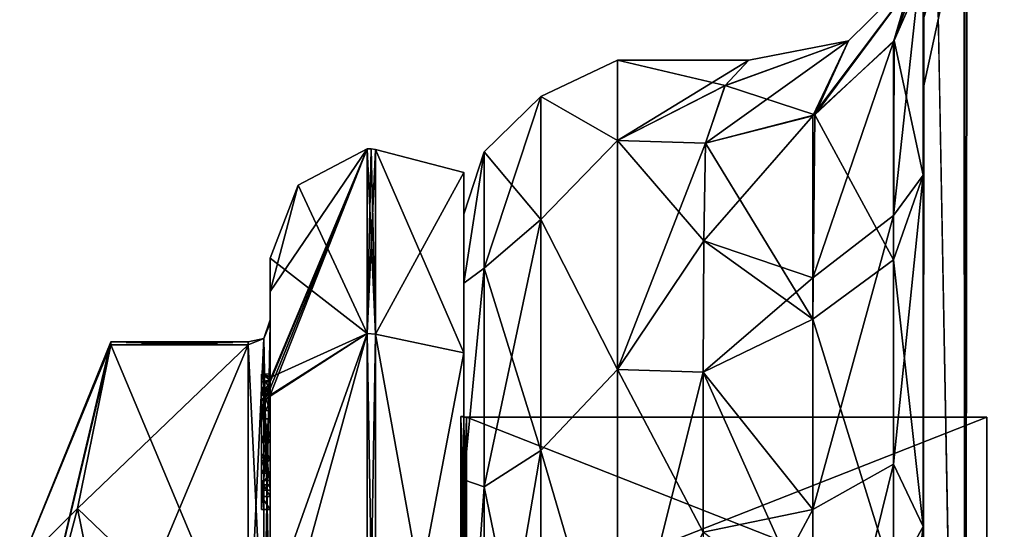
# Model space of a CAD drawing. Extents: x -23 to 470, y -2000 to 0.
# Tile 16 of 252: x -10 to 12, y -1959 to -1947. Entities that reach past the tile are written whole.
import ezdxf

# ---------------------------------------------------------------- set-up
doc = ezdxf.new("R2010")
doc.units = 0
doc.header["$LTSCALE"] = 65.185185
for name, color, linetype in [('1098', 7, 'CONTINUOUS'), ('1099', 7, 'CONTINUOUS'), ('1100', 7, 'CONTINUOUS'), ('1101', 7, 'CONTINUOUS'), ('1102', 7, 'CONTINUOUS'), ('1103', 7, 'CONTINUOUS'), ('1104', 7, 'CONTINUOUS'), ('1105', 7, 'CONTINUOUS'), ('1106', 7, 'CONTINUOUS'), ('1107', 7, 'CONTINUOUS'), ('1108', 7, 'CONTINUOUS'), ('1111', 7, 'CONTINUOUS'), ('1112', 7, 'CONTINUOUS'), ('1113', 7, 'CONTINUOUS'), ('1114', 7, 'CONTINUOUS'), ('1116', 7, 'CONTINUOUS'), ('1170', 7, 'CONTINUOUS'), ('1171', 7, 'CONTINUOUS'), ('1172', 7, 'CONTINUOUS'), ('1173', 7, 'CONTINUOUS'), ('1174', 7, 'CONTINUOUS'), ('1175', 7, 'CONTINUOUS'), ('1176', 7, 'CONTINUOUS'), ('1177', 7, 'CONTINUOUS'), ('1179', 7, 'CONTINUOUS'), ('1180', 7, 'CONTINUOUS'), ('1186', 7, 'CONTINUOUS'), ('1187', 7, 'CONTINUOUS'), ('1188', 7, 'CONTINUOUS'), ('1189', 7, 'CONTINUOUS'), ('1190', 7, 'CONTINUOUS'), ('1191', 7, 'CONTINUOUS'), ('1192', 7, 'CONTINUOUS'), ('1275', 7, 'CONTINUOUS'), ('1281', 7, 'CONTINUOUS'), ('1283', 7, 'CONTINUOUS'), ('1284', 7, 'CONTINUOUS'), ('550', 7, 'CONTINUOUS'), ('554', 7, 'CONTINUOUS'), ('556', 7, 'CONTINUOUS'), ('557', 7, 'CONTINUOUS'), ('558', 7, 'CONTINUOUS'), ('583', 7, 'CONTINUOUS'), ('584', 7, 'CONTINUOUS'), ('585', 7, 'CONTINUOUS'), ('587', 7, 'CONTINUOUS'), ('592', 7, 'CONTINUOUS'), ('599', 7, 'CONTINUOUS')]:
    doc.layers.add(name, color=color, linetype=linetype)

msp = doc.modelspace()

# ---------------------------------------------------------------- linework, layer by layer
at = {"layer": '1098', "linetype": 'CONTINUOUS'}
for points in [[(-8.023, -1961.907, 14.418), (-4.9, -1954.467, 1.532), (-8.786, -1958.187, 7.975), (-8.023, -1961.907, 14.418)], [(-8.786, -1958.187, 7.975), (-4.9, -1954.467, 1.532), (-8.023, -1954.467, 1.532), (-8.786, -1958.187, 7.975)], [(-4.9, -1961.907, 14.418), (-4.9, -1954.467, 1.532), (-8.023, -1961.907, 14.418), (-4.9, -1961.907, 14.418)]]:
    msp.add_3dface(points, dxfattribs=at)
at = {"layer": '1099', "linetype": 'CONTINUOUS'}
for points in [[(-8.023, -1954.467, -1.532), (-4.9, -1961.907, -14.418), (-8.786, -1958.187, -7.975), (-8.023, -1954.467, -1.532)], [(-4.9, -1954.467, -1.532), (-4.9, -1961.907, -14.418), (-8.023, -1954.467, -1.532), (-4.9, -1954.467, -1.532)], [(-8.786, -1958.187, -7.975), (-4.9, -1961.907, -14.418), (-8.023, -1961.907, -14.418), (-8.786, -1958.187, -7.975)]]:
    msp.add_3dface(points, dxfattribs=at)
at = {"layer": '1100', "linetype": 'CONTINUOUS'}
for points in [[(-4.4, -1952.5), (-4.4, -1955.211, -9.918), (-4.4, -1953.979, -1.686), (-4.4, -1952.5)], [(-4.4, -1953.257, 5.382), (-4.4, -1952.5), (-4.4, -1953.979, -1.686), (-4.4, -1953.257, 5.382)], [(-4.4, -1955.268, 10.015), (-4.4, -1953.257, 5.382), (-4.4, -1955.133, 9.552), (-4.4, -1955.268, 10.015)], [(-4.4, -1955.133, 9.552), (-4.4, -1953.257, 5.382), (-4.4, -1953.979, 1.686), (-4.4, -1955.133, 9.552)], [(-4.4, -1953.979, 1.686), (-4.4, -1953.257, 5.382), (-4.4, -1953.9, -0.012), (-4.4, -1953.979, 1.686)], [(-4.4, -1953.9, -0.012), (-4.4, -1953.257, 5.382), (-4.4, -1953.979, -1.686), (-4.4, -1953.9, -0.012)], [(-4.4, -1957.915, 8.604), (-4.4, -1957.561, 8.194), (-4.4, -1953.979, 1.686), (-4.4, -1957.915, 8.604)], [(-4.4, -1961.529, 14.764), (-4.4, -1957.915, 8.604), (-4.4, -1953.979, 1.686), (-4.4, -1961.529, 14.764)], [(-4.4, -1953.979, -1.686), (-4.4, -1955.211, -9.918), (-4.4, -1961.529, -14.764), (-4.4, -1953.979, -1.686)], [(-4.4, -1955.187, 9.097), (-4.4, -1955.133, 9.552), (-4.4, -1953.979, 1.686), (-4.4, -1955.187, 9.097)], [(-4.4, -1955.454, 8.634), (-4.4, -1955.187, 9.097), (-4.4, -1953.979, 1.686), (-4.4, -1955.454, 8.634)], [(-4.4, -1955.966, 8.23), (-4.4, -1955.454, 8.634), (-4.4, -1953.979, 1.686), (-4.4, -1955.966, 8.23)], [(-4.4, -1956.563, 7.993), (-4.4, -1955.966, 8.23), (-4.4, -1953.979, 1.686), (-4.4, -1956.563, 7.993)], [(-4.4, -1957.095, 7.988), (-4.4, -1956.563, 7.993), (-4.4, -1953.979, 1.686), (-4.4, -1957.095, 7.988)], [(-4.4, -1957.561, 8.194), (-4.4, -1957.095, 7.988), (-4.4, -1953.979, 1.686), (-4.4, -1957.561, 8.194)], [(-4.4, -1955.211, -9.918), (-4.4, -1962.241, -16.883), (-4.4, -1961.529, -14.764), (-4.4, -1955.211, -9.918)], [(-4.4, -1955.454, 9.579), (-4.4, -1955.514, 9.204), (-4.4, -1955.578, 9.948), (-4.4, -1955.454, 9.579)], [(-4.4, -1955.514, 9.204), (-4.4, -1955.747, 8.855), (-4.4, -1955.578, 9.948), (-4.4, -1955.514, 9.204)], [(-4.4, -1955.747, 8.855), (-4.4, -1955.701, 10.162), (-4.4, -1955.578, 9.948), (-4.4, -1955.747, 8.855)], [(-4.4, -1955.635, 10.603), (-4.4, -1958.211, 9.116), (-4.4, -1960.414, 15.685), (-4.4, -1955.635, 10.603)], [(-4.4, -1957.773, 8.966), (-4.4, -1955.701, 10.162), (-4.4, -1957.65, 8.752), (-4.4, -1957.773, 8.966)], [(-4.4, -1957.65, 8.752), (-4.4, -1955.701, 10.162), (-4.4, -1957.385, 8.46), (-4.4, -1957.65, 8.752)], [(-4.4, -1957.385, 8.46), (-4.4, -1955.701, 10.162), (-4.4, -1957.035, 8.329), (-4.4, -1957.385, 8.46)], [(-4.4, -1957.035, 8.329), (-4.4, -1955.701, 10.162), (-4.4, -1956.616, 8.356), (-4.4, -1957.035, 8.329)], [(-4.4, -1956.616, 8.356), (-4.4, -1955.701, 10.162), (-4.4, -1956.151, 8.55), (-4.4, -1956.616, 8.356)], [(-4.4, -1956.151, 8.55), (-4.4, -1955.701, 10.162), (-4.4, -1955.747, 8.855), (-4.4, -1956.151, 8.55)], [(-4.4, -1958.211, 9.116), (-4.4, -1957.915, 8.604), (-4.4, -1961.529, 14.764), (-4.4, -1958.211, 9.116)], [(-4.4, -1960.414, 15.685), (-4.4, -1958.211, 9.116), (-4.4, -1961.529, 14.764), (-4.4, -1960.414, 15.685)]]:
    msp.add_3dface(points, dxfattribs=at)
at = {"layer": '1101', "linetype": 'CONTINUOUS'}
for points in [[(0, -1956.098), (0, -1960.756, -11.244), (0, -1950.556), (0, -1956.098)], [(0, -1950.556), (0, -1960.756, -11.244), (0, -1954.652, -12.605), (0, -1950.556)], [(0, -1954.652, 12.605), (0, -1956.098), (0, -1950.556), (0, -1954.652, 12.605)], [(0, -1960.756, -11.244), (0, -1972, -15.902), (0, -1954.652, -12.605), (0, -1960.756, -11.244)], [(0, -1954.652, -12.605), (0, -1972, -15.902), (0, -1978.627, -20.394), (0, -1954.652, -12.605)], [(0, -1960.756, 11.244), (0, -1956.098), (0, -1954.652, 12.605), (0, -1960.756, 11.244)], [(0, -1972, 15.902), (0, -1960.756, 11.244), (0, -1954.652, 12.605), (0, -1972, 15.902)], [(0, -1965.373, 20.394), (0, -1972, 15.902), (0, -1954.652, 12.605), (0, -1965.373, 20.394)], [(0, -1965.373, -20.394), (0, -1954.652, -12.605), (0, -1978.627, -20.394), (0, -1965.373, -20.394)]]:
    msp.add_3dface(points, dxfattribs=at)
at = {"layer": '1102', "linetype": 'CONTINUOUS'}
for points in [[(11.9, -1956.115), (11.9, -1960.768, 11.232), (11.9, -1987.885), (11.9, -1956.115)], [(11.9, -1956.115), (11.9, -1987.885), (11.9, -1983.232, -11.232), (11.9, -1956.115)], [(11.9, -1956.115), (11.9, -1983.232, -11.232), (11.9, -1960.768, -11.232), (11.9, -1956.115)]]:
    msp.add_3dface(points, dxfattribs=at)
at = {"layer": '1103', "linetype": 'CONTINUOUS'}
for points in [[(11.9, -1960.768, 11.232), (11.9, -1956.115), (0.066, -1960.768, 11.232), (11.9, -1960.768, 11.232)], [(0.066, -1960.768, 11.232), (11.9, -1956.115), (0.066, -1956.115), (0.066, -1960.768, 11.232)]]:
    msp.add_3dface(points, dxfattribs=at)
at = {"layer": '1104', "linetype": 'CONTINUOUS'}
for points in [[(0.066, -1956.115), (11.9, -1956.115), (11.9, -1960.768, -11.232), (0.066, -1956.115)], [(0.066, -1956.115), (11.9, -1960.768, -11.232), (0.066, -1960.768, -11.232), (0.066, -1956.115)]]:
    msp.add_3dface(points, dxfattribs=at)
at = {"layer": '1105', "linetype": 'CONTINUOUS'}
for points in [[(-2.195, -1950.017), (-2.195, -1954.216, -12.921), (-3.769, -1950.84), (-2.195, -1950.017)], [(-2.195, -1954.216, -12.921), (-4.4, -1952.5), (-3.769, -1950.84), (-2.195, -1954.216, -12.921)], [(-4.4, -1955.211, -9.918), (-4.4, -1952.5), (-2.195, -1954.216, -12.921), (-4.4, -1955.211, -9.918)], [(-4.4, -1962.241, -16.883), (-4.4, -1955.211, -9.918), (-2.195, -1954.216, -12.921), (-4.4, -1962.241, -16.883)], [(-2.195, -1965.207, -20.907), (-4.4, -1962.241, -16.883), (-2.195, -1954.216, -12.921), (-2.195, -1965.207, -20.907)]]:
    msp.add_3dface(points, dxfattribs=at)
at = {"layer": '1106', "linetype": 'CONTINUOUS'}
for points in [[(-4.4, -1953.257, 5.382), (-4.4, -1955.268, 10.015), (-2.195, -1950.017), (-4.4, -1953.257, 5.382)], [(-4.4, -1953.257, 5.382), (-2.195, -1950.017), (-3.769, -1950.84), (-4.4, -1953.257, 5.382)], [(-2.195, -1950.017), (-4.4, -1955.268, 10.015), (-4.4, -1955.288, 10.053), (-2.195, -1950.017)], [(-4.4, -1955.31, 10.091), (-2.195, -1950.017), (-4.4, -1955.288, 10.053), (-4.4, -1955.31, 10.091)], [(-2.195, -1950.017), (-4.4, -1955.31, 10.091), (-4.4, -1955.461, 10.354), (-2.195, -1950.017)], [(-2.195, -1954.216, 12.921), (-2.195, -1950.017), (-4.4, -1955.613, 10.616), (-2.195, -1954.216, 12.921)], [(-4.4, -1955.613, 10.616), (-2.195, -1950.017), (-4.4, -1955.461, 10.354), (-4.4, -1955.613, 10.616)], [(-4.4, -1952.5), (-4.4, -1953.257, 5.382), (-3.769, -1950.84), (-4.4, -1952.5)], [(-4.4, -1955.635, 10.603), (-4.4, -1960.414, 15.685), (-2.195, -1954.216, 12.921), (-4.4, -1955.635, 10.603)], [(-4.4, -1955.635, 10.603), (-2.195, -1954.216, 12.921), (-4.4, -1955.624, 10.61), (-4.4, -1955.635, 10.603)], [(-2.195, -1954.216, 12.921), (-4.4, -1960.414, 15.685), (-2.195, -1965.207, 20.907), (-2.195, -1954.216, 12.921)], [(-4.4, -1955.624, 10.61), (-2.195, -1954.216, 12.921), (-4.4, -1955.613, 10.616), (-4.4, -1955.624, 10.61)]]:
    msp.add_3dface(points, dxfattribs=at)
at = {"layer": '1107', "linetype": 'CONTINUOUS'}
for points in [[(-2.009, -1954.226, 12.913), (0, -1950.556), (-2.009, -1950.03, 0), (-2.009, -1954.226, 12.913)], [(0, -1954.652, 12.605), (0, -1950.556), (-2.009, -1954.226, 12.913), (0, -1954.652, 12.605)], [(-2.009, -1965.211, 20.894), (0, -1954.652, 12.605), (-2.009, -1954.226, 12.913), (-2.009, -1965.211, 20.894)], [(0, -1965.373, 20.394), (0, -1954.652, 12.605), (-2.009, -1965.211, 20.894), (0, -1965.373, 20.394)]]:
    msp.add_3dface(points, dxfattribs=at)
at = {"layer": '1108', "linetype": 'CONTINUOUS'}
for points in [[(0, -1950.556), (0, -1954.652, -12.605), (-2.009, -1950.03, 0), (0, -1950.556)], [(-2.009, -1950.03, 0), (0, -1954.652, -12.605), (-2.009, -1954.226, -12.913), (-2.009, -1950.03, 0)], [(0, -1954.652, -12.605), (0, -1965.373, -20.394), (-2.009, -1954.226, -12.913), (0, -1954.652, -12.605)], [(-2.009, -1954.226, -12.913), (0, -1965.373, -20.394), (-2.009, -1965.211, -20.894), (-2.009, -1954.226, -12.913)]]:
    msp.add_3dface(points, dxfattribs=at)
at = {"layer": '1111', "linetype": 'CONTINUOUS'}
for points in [[(0.066, -1960.768, -11.232), (-0.064, -1956.098), (0.001, -1956.111), (0.066, -1960.768, -11.232)], [(-0.064, -1956.098), (0.066, -1960.768, -11.232), (-0.064, -1960.756, -11.244), (-0.064, -1956.098)], [(0.066, -1956.115), (0.066, -1960.768, -11.232), (0.001, -1956.111), (0.066, -1956.115)]]:
    msp.add_3dface(points, dxfattribs=at)
at = {"layer": '1112', "linetype": 'CONTINUOUS'}
for points in [[(0.001, -1956.111), (-0.064, -1956.098), (-0.064, -1960.756, 11.244), (0.001, -1956.111)], [(0.066, -1956.115), (0.001, -1956.111), (-0.064, -1960.756, 11.244), (0.066, -1956.115)], [(0.066, -1960.768, 11.232), (0.066, -1956.115), (-0.064, -1960.756, 11.244), (0.066, -1960.768, 11.232)]]:
    msp.add_3dface(points, dxfattribs=at)
at = {"layer": '1113', "linetype": 'CONTINUOUS'}
for points in [[(-2.009, -1954.226, -12.913), (-2.195, -1950.017), (-2.102, -1950.015, 0), (-2.009, -1954.226, -12.913)], [(-2.195, -1954.216, -12.921), (-2.195, -1950.017), (-2.009, -1954.226, -12.913), (-2.195, -1954.216, -12.921)], [(-2.009, -1950.03, 0), (-2.009, -1954.226, -12.913), (-2.102, -1950.015, 0), (-2.009, -1950.03, 0)], [(-2.195, -1965.207, -20.907), (-2.195, -1954.216, -12.921), (-2.009, -1965.211, -20.894), (-2.195, -1965.207, -20.907)], [(-2.195, -1954.216, -12.921), (-2.009, -1954.226, -12.913), (-2.009, -1965.211, -20.894), (-2.195, -1954.216, -12.921)]]:
    msp.add_3dface(points, dxfattribs=at)
at = {"layer": '1114', "linetype": 'CONTINUOUS'}
for points in [[(-2.195, -1950.017), (-2.195, -1954.216, 12.921), (-2.102, -1950.015, 0), (-2.195, -1950.017)], [(-2.195, -1954.216, 12.921), (-2.009, -1950.03, 0), (-2.102, -1950.015, 0), (-2.195, -1954.216, 12.921)], [(-2.195, -1954.216, 12.921), (-2.009, -1954.226, 12.913), (-2.009, -1950.03, 0), (-2.195, -1954.216, 12.921)], [(-2.195, -1954.216, 12.921), (-2.195, -1965.207, 20.907), (-2.009, -1954.226, 12.913), (-2.195, -1954.216, 12.921)], [(-2.195, -1965.207, 20.907), (-2.009, -1965.211, 20.894), (-2.009, -1954.226, 12.913), (-2.195, -1965.207, 20.907)]]:
    msp.add_3dface(points, dxfattribs=at)
at = {"layer": '1116', "linetype": 'CONTINUOUS'}
for points in [[(-10.1, -1959.5), (-10.1, -1963.161, 8.839), (-8.023, -1954.4), (-10.1, -1959.5)], [(-8.023, -1954.467, -1.532), (-10.1, -1959.5), (-8.023, -1954.4), (-8.023, -1954.467, -1.532)], [(-10.1, -1963.161, 8.839), (-8.023, -1954.467, 1.532), (-8.023, -1954.4), (-10.1, -1963.161, 8.839)], [(-10.1, -1959.5), (-8.023, -1954.467, -1.532), (-8.786, -1958.187, -7.975), (-10.1, -1959.5)], [(-10.1, -1963.161, 8.839), (-8.786, -1958.187, 7.975), (-8.023, -1954.467, 1.532), (-10.1, -1963.161, 8.839)], [(-10.1, -1963.161, -8.839), (-10.1, -1959.5), (-8.786, -1958.187, -7.975), (-10.1, -1963.161, -8.839)], [(-10.1, -1963.161, -8.839), (-8.786, -1958.187, -7.975), (-8.023, -1961.907, -14.418), (-10.1, -1963.161, -8.839)], [(-10.1, -1963.161, 8.839), (-8.023, -1961.907, 14.418), (-8.786, -1958.187, 7.975), (-10.1, -1963.161, 8.839)]]:
    msp.add_3dface(points, dxfattribs=at)
at = {"layer": '1170', "linetype": 'CONTINUOUS'}
for points in [[(-4.6, -1955.136, 9.59), (-4.6, -1955.187, 9.097), (-4.6, -1955.578, 9.948), (-4.6, -1955.136, 9.59)], [(-4.6, -1955.136, 9.59), (-4.6, -1955.613, 10.616), (-4.6, -1955.31, 10.091), (-4.6, -1955.136, 9.59)], [(-4.6, -1955.613, 10.616), (-4.6, -1955.136, 9.59), (-4.6, -1955.578, 9.948), (-4.6, -1955.613, 10.616)], [(-4.6, -1955.453, 9.57), (-4.6, -1955.187, 9.097), (-4.6, -1955.514, 9.204), (-4.6, -1955.453, 9.57)], [(-4.6, -1955.578, 9.948), (-4.6, -1955.187, 9.097), (-4.6, -1955.453, 9.57), (-4.6, -1955.578, 9.948)], [(-4.6, -1955.187, 9.097), (-4.6, -1955.431, 8.659), (-4.6, -1955.514, 9.204), (-4.6, -1955.187, 9.097)], [(-4.6, -1955.514, 9.204), (-4.6, -1955.431, 8.659), (-4.6, -1955.724, 8.879), (-4.6, -1955.514, 9.204)], [(-4.6, -1955.431, 8.659), (-4.6, -1955.966, 8.23), (-4.6, -1955.724, 8.879), (-4.6, -1955.431, 8.659)], [(-4.6, -1955.701, 10.162), (-4.6, -1955.613, 10.616), (-4.6, -1955.578, 9.948), (-4.6, -1955.701, 10.162)], [(-4.6, -1958.211, 9.116), (-4.6, -1955.613, 10.616), (-4.6, -1957.773, 8.966), (-4.6, -1958.211, 9.116)], [(-4.6, -1955.613, 10.616), (-4.6, -1955.701, 10.162), (-4.6, -1957.773, 8.966), (-4.6, -1955.613, 10.616)], [(-4.6, -1955.724, 8.879), (-4.6, -1955.966, 8.23), (-4.6, -1956.151, 8.55), (-4.6, -1955.724, 8.879)], [(-4.6, -1955.966, 8.23), (-4.6, -1956.59, 7.986), (-4.6, -1956.151, 8.55), (-4.6, -1955.966, 8.23)], [(-4.6, -1956.151, 8.55), (-4.6, -1956.59, 7.986), (-4.6, -1956.646, 8.348), (-4.6, -1956.151, 8.55)], [(-4.6, -1956.646, 8.348), (-4.6, -1956.59, 7.986), (-4.6, -1957.035, 8.329), (-4.6, -1956.646, 8.348)], [(-4.6, -1956.59, 7.986), (-4.6, -1957.095, 7.988), (-4.6, -1957.035, 8.329), (-4.6, -1956.59, 7.986)], [(-4.6, -1957.035, 8.329), (-4.6, -1957.095, 7.988), (-4.6, -1957.386, 8.46), (-4.6, -1957.035, 8.329)], [(-4.6, -1957.095, 7.988), (-4.6, -1957.553, 8.187), (-4.6, -1957.386, 8.46), (-4.6, -1957.095, 7.988)], [(-4.6, -1957.386, 8.46), (-4.6, -1957.553, 8.187), (-4.6, -1957.65, 8.752), (-4.6, -1957.386, 8.46)], [(-4.6, -1957.553, 8.187), (-4.6, -1957.915, 8.604), (-4.6, -1957.773, 8.966), (-4.6, -1957.553, 8.187)], [(-4.6, -1957.65, 8.752), (-4.6, -1957.553, 8.187), (-4.6, -1957.773, 8.966), (-4.6, -1957.65, 8.752)], [(-4.6, -1957.915, 8.604), (-4.6, -1958.211, 9.116), (-4.6, -1957.773, 8.966), (-4.6, -1957.915, 8.604)]]:
    msp.add_3dface(points, dxfattribs=at)
at = {"layer": '1171', "linetype": 'CONTINUOUS'}
for points in [[(-4.4, -1957.915, 8.604), (-4.4, -1958.211, 9.116), (-4.6, -1957.915, 8.604), (-4.4, -1957.915, 8.604)], [(-4.4, -1958.211, 9.116), (-4.6, -1958.211, 9.116), (-4.6, -1957.915, 8.604), (-4.4, -1958.211, 9.116)]]:
    msp.add_3dface(points, dxfattribs=at)
at = {"layer": '1172', "linetype": 'CONTINUOUS'}
for points in [[(-4.4, -1957.095, 7.988), (-4.4, -1957.561, 8.194), (-4.6, -1957.095, 7.988), (-4.4, -1957.095, 7.988)], [(-4.4, -1957.561, 8.194), (-4.6, -1957.553, 8.187), (-4.6, -1957.095, 7.988), (-4.4, -1957.561, 8.194)], [(-4.4, -1957.561, 8.194), (-4.4, -1957.915, 8.604), (-4.6, -1957.553, 8.187), (-4.4, -1957.561, 8.194)], [(-4.4, -1957.915, 8.604), (-4.6, -1957.915, 8.604), (-4.6, -1957.553, 8.187), (-4.4, -1957.915, 8.604)]]:
    msp.add_3dface(points, dxfattribs=at)
at = {"layer": '1173', "linetype": 'CONTINUOUS'}
for points in [[(-4.4, -1955.966, 8.23), (-4.4, -1956.563, 7.993), (-4.6, -1955.966, 8.23), (-4.4, -1955.966, 8.23)], [(-4.4, -1956.563, 7.993), (-4.6, -1956.59, 7.986), (-4.6, -1955.966, 8.23), (-4.4, -1956.563, 7.993)], [(-4.4, -1956.563, 7.993), (-4.4, -1957.095, 7.988), (-4.6, -1956.59, 7.986), (-4.4, -1956.563, 7.993)], [(-4.4, -1957.095, 7.988), (-4.6, -1957.095, 7.988), (-4.6, -1956.59, 7.986), (-4.4, -1957.095, 7.988)]]:
    msp.add_3dface(points, dxfattribs=at)
at = {"layer": '1174', "linetype": 'CONTINUOUS'}
for points in [[(-4.4, -1955.187, 9.097), (-4.4, -1955.454, 8.634), (-4.6, -1955.187, 9.097), (-4.4, -1955.187, 9.097)], [(-4.4, -1955.454, 8.634), (-4.6, -1955.431, 8.659), (-4.6, -1955.187, 9.097), (-4.4, -1955.454, 8.634)], [(-4.4, -1955.454, 8.634), (-4.4, -1955.966, 8.23), (-4.6, -1955.431, 8.659), (-4.4, -1955.454, 8.634)], [(-4.4, -1955.966, 8.23), (-4.6, -1955.966, 8.23), (-4.6, -1955.431, 8.659), (-4.4, -1955.966, 8.23)]]:
    msp.add_3dface(points, dxfattribs=at)
at = {"layer": '1175', "linetype": 'CONTINUOUS'}
for points in [[(-4.4, -1955.268, 10.015), (-4.4, -1955.133, 9.552), (-4.6, -1955.136, 9.59), (-4.4, -1955.268, 10.015)], [(-4.4, -1955.133, 9.552), (-4.4, -1955.187, 9.097), (-4.6, -1955.136, 9.59), (-4.4, -1955.133, 9.552)], [(-4.4, -1955.268, 10.015), (-4.6, -1955.136, 9.59), (-4.6, -1955.31, 10.091), (-4.4, -1955.268, 10.015)], [(-4.4, -1955.187, 9.097), (-4.6, -1955.187, 9.097), (-4.6, -1955.136, 9.59), (-4.4, -1955.187, 9.097)], [(-4.4, -1955.288, 10.053), (-4.4, -1955.268, 10.015), (-4.6, -1955.31, 10.091), (-4.4, -1955.288, 10.053)], [(-4.4, -1955.31, 10.091), (-4.4, -1955.288, 10.053), (-4.6, -1955.31, 10.091), (-4.4, -1955.31, 10.091)]]:
    msp.add_3dface(points, dxfattribs=at)
at = {"layer": '1176', "linetype": 'CONTINUOUS'}
for points in [[(-4.4, -1955.461, 10.354), (-4.4, -1955.31, 10.091), (-4.6, -1955.613, 10.616), (-4.4, -1955.461, 10.354)], [(-4.6, -1955.613, 10.616), (-4.4, -1955.31, 10.091), (-4.6, -1955.31, 10.091), (-4.6, -1955.613, 10.616)], [(-4.4, -1955.613, 10.616), (-4.4, -1955.461, 10.354), (-4.6, -1955.613, 10.616), (-4.4, -1955.613, 10.616)]]:
    msp.add_3dface(points, dxfattribs=at)
at = {"layer": '1177', "linetype": 'CONTINUOUS'}
for points in [[(-4.4, -1955.624, 10.61), (-4.4, -1955.613, 10.616), (-4.6, -1958.211, 9.116), (-4.4, -1955.624, 10.61)], [(-4.4, -1955.613, 10.616), (-4.6, -1955.613, 10.616), (-4.6, -1958.211, 9.116), (-4.4, -1955.613, 10.616)], [(-4.4, -1955.635, 10.603), (-4.4, -1955.624, 10.61), (-4.6, -1958.211, 9.116), (-4.4, -1955.635, 10.603)], [(-4.4, -1958.211, 9.116), (-4.4, -1955.635, 10.603), (-4.6, -1958.211, 9.116), (-4.4, -1958.211, 9.116)]]:
    msp.add_3dface(points, dxfattribs=at)
at = {"layer": '1179', "linetype": 'CONTINUOUS'}
for points in [[(-4.4, -1961.529, 14.764), (-4.4, -1953.979, 1.686), (-4.549, -1954.326, 1.576), (-4.4, -1961.529, 14.764)], [(-4.549, -1954.326, 1.576), (-4.9, -1954.467, 1.532), (-4.549, -1961.798, 14.518), (-4.549, -1954.326, 1.576)], [(-4.4, -1961.529, 14.764), (-4.549, -1954.326, 1.576), (-4.549, -1961.798, 14.518), (-4.4, -1961.529, 14.764)], [(-4.9, -1954.467, 1.532), (-4.9, -1961.907, 14.418), (-4.549, -1961.798, 14.518), (-4.9, -1954.467, 1.532)]]:
    msp.add_3dface(points, dxfattribs=at)
at = {"layer": '1180', "linetype": 'CONTINUOUS'}
for points in [[(-4.4, -1953.979, -1.686), (-4.4, -1961.529, -14.764), (-4.549, -1961.798, -14.518), (-4.4, -1953.979, -1.686)], [(-4.4, -1953.979, -1.686), (-4.549, -1961.798, -14.518), (-4.549, -1954.326, -1.576), (-4.4, -1953.979, -1.686)], [(-4.9, -1961.907, -14.418), (-4.9, -1954.467, -1.532), (-4.549, -1954.326, -1.576), (-4.9, -1961.907, -14.418)], [(-4.549, -1961.798, -14.518), (-4.9, -1961.907, -14.418), (-4.549, -1954.326, -1.576), (-4.549, -1961.798, -14.518)]]:
    msp.add_3dface(points, dxfattribs=at)
at = {"layer": '1186', "linetype": 'CONTINUOUS'}
for points in [[(-4.4, -1955.701, 10.162), (-4.4, -1957.773, 8.966), (-4.6, -1955.701, 10.162), (-4.4, -1955.701, 10.162)], [(-4.6, -1955.701, 10.162), (-4.4, -1957.773, 8.966), (-4.6, -1957.773, 8.966), (-4.6, -1955.701, 10.162)]]:
    msp.add_3dface(points, dxfattribs=at)
at = {"layer": '1187', "linetype": 'CONTINUOUS'}
for points in [[(-4.4, -1957.773, 8.966), (-4.4, -1957.65, 8.752), (-4.6, -1957.773, 8.966), (-4.4, -1957.773, 8.966)], [(-4.4, -1957.65, 8.752), (-4.6, -1957.65, 8.752), (-4.6, -1957.773, 8.966), (-4.4, -1957.65, 8.752)]]:
    msp.add_3dface(points, dxfattribs=at)
at = {"layer": '1188', "linetype": 'CONTINUOUS'}
for points in [[(-4.4, -1957.385, 8.46), (-4.4, -1957.035, 8.329), (-4.6, -1957.386, 8.46), (-4.4, -1957.385, 8.46)], [(-4.4, -1957.035, 8.329), (-4.6, -1957.035, 8.329), (-4.6, -1957.386, 8.46), (-4.4, -1957.035, 8.329)], [(-4.4, -1957.65, 8.752), (-4.4, -1957.385, 8.46), (-4.6, -1957.65, 8.752), (-4.4, -1957.65, 8.752)], [(-4.4, -1957.385, 8.46), (-4.6, -1957.386, 8.46), (-4.6, -1957.65, 8.752), (-4.4, -1957.385, 8.46)]]:
    msp.add_3dface(points, dxfattribs=at)
at = {"layer": '1189', "linetype": 'CONTINUOUS'}
for points in [[(-4.4, -1956.616, 8.356), (-4.4, -1956.151, 8.55), (-4.6, -1956.646, 8.348), (-4.4, -1956.616, 8.356)], [(-4.4, -1956.151, 8.55), (-4.6, -1956.151, 8.55), (-4.6, -1956.646, 8.348), (-4.4, -1956.151, 8.55)], [(-4.4, -1957.035, 8.329), (-4.4, -1956.616, 8.356), (-4.6, -1957.035, 8.329), (-4.4, -1957.035, 8.329)], [(-4.4, -1956.616, 8.356), (-4.6, -1956.646, 8.348), (-4.6, -1957.035, 8.329), (-4.4, -1956.616, 8.356)]]:
    msp.add_3dface(points, dxfattribs=at)
at = {"layer": '1190', "linetype": 'CONTINUOUS'}
for points in [[(-4.4, -1955.747, 8.855), (-4.4, -1955.514, 9.204), (-4.6, -1955.724, 8.879), (-4.4, -1955.747, 8.855)], [(-4.4, -1955.514, 9.204), (-4.6, -1955.514, 9.204), (-4.6, -1955.724, 8.879), (-4.4, -1955.514, 9.204)], [(-4.4, -1955.747, 8.855), (-4.6, -1955.724, 8.879), (-4.6, -1956.151, 8.55), (-4.4, -1955.747, 8.855)], [(-4.4, -1956.151, 8.55), (-4.4, -1955.747, 8.855), (-4.6, -1956.151, 8.55), (-4.4, -1956.151, 8.55)]]:
    msp.add_3dface(points, dxfattribs=at)
at = {"layer": '1191', "linetype": 'CONTINUOUS'}
for points in [[(-4.4, -1955.454, 9.579), (-4.4, -1955.578, 9.948), (-4.6, -1955.453, 9.57), (-4.4, -1955.454, 9.579)], [(-4.4, -1955.454, 9.579), (-4.6, -1955.453, 9.57), (-4.6, -1955.514, 9.204), (-4.4, -1955.454, 9.579)], [(-4.4, -1955.578, 9.948), (-4.6, -1955.578, 9.948), (-4.6, -1955.453, 9.57), (-4.4, -1955.578, 9.948)], [(-4.4, -1955.514, 9.204), (-4.4, -1955.454, 9.579), (-4.6, -1955.514, 9.204), (-4.4, -1955.514, 9.204)]]:
    msp.add_3dface(points, dxfattribs=at)
at = {"layer": '1192', "linetype": 'CONTINUOUS'}
for points in [[(-4.4, -1955.578, 9.948), (-4.4, -1955.701, 10.162), (-4.6, -1955.578, 9.948), (-4.4, -1955.578, 9.948)], [(-4.4, -1955.701, 10.162), (-4.6, -1955.701, 10.162), (-4.6, -1955.578, 9.948), (-4.4, -1955.701, 10.162)]]:
    msp.add_3dface(points, dxfattribs=at)
at = {"layer": '1275', "linetype": 'CONTINUOUS'}
for points in [[(-8.023, -1954.467, 1.532), (-4.9, -1954.467, 1.532), (-4.9, -1954.4, -0.01), (-8.023, -1954.467, 1.532)], [(-8.023, -1954.4), (-8.023, -1954.467, 1.532), (-4.9, -1954.4, -0.01), (-8.023, -1954.4)], [(-4.9, -1954.467, -1.532), (-8.023, -1954.467, -1.532), (-8.023, -1954.4), (-4.9, -1954.467, -1.532)], [(-4.9, -1954.467, -1.532), (-8.023, -1954.4), (-4.9, -1954.4, -0.01), (-4.9, -1954.467, -1.532)]]:
    msp.add_3dface(points, dxfattribs=at)
at = {"layer": '1281', "linetype": 'CONTINUOUS'}
for points in [[(-4.4, -1953.979, 1.686), (-4.4, -1953.9, -0.012), (-4.549, -1954.326, -1.576), (-4.4, -1953.979, 1.686)], [(-4.4, -1953.9, -0.012), (-4.4, -1953.979, -1.686), (-4.549, -1954.326, -1.576), (-4.4, -1953.9, -0.012)], [(-4.4, -1953.979, 1.686), (-4.549, -1954.326, -1.576), (-4.549, -1954.326, 1.576), (-4.4, -1953.979, 1.686)], [(-4.9, -1954.4, -0.01), (-4.9, -1954.467, 1.532), (-4.549, -1954.326, 1.576), (-4.9, -1954.4, -0.01)], [(-4.9, -1954.467, -1.532), (-4.9, -1954.4, -0.01), (-4.549, -1954.326, 1.576), (-4.9, -1954.467, -1.532)], [(-4.549, -1954.326, -1.576), (-4.9, -1954.467, -1.532), (-4.549, -1954.326, 1.576), (-4.549, -1954.326, -1.576)]]:
    msp.add_3dface(points, dxfattribs=at)
at = {"layer": '1283', "linetype": 'CONTINUOUS'}
for points in [[(0, -1956.098), (0, -1960.756, 11.244), (-0.064, -1956.098), (0, -1956.098)], [(-0.064, -1956.098), (0, -1960.756, 11.244), (-0.064, -1960.756, 11.244), (-0.064, -1956.098)]]:
    msp.add_3dface(points, dxfattribs=at)
at = {"layer": '1284', "linetype": 'CONTINUOUS'}
for points in [[(0, -1960.756, -11.244), (0, -1956.098), (-0.064, -1960.756, -11.244), (0, -1960.756, -11.244)], [(0, -1956.098), (-0.064, -1956.098), (-0.064, -1960.756, -11.244), (0, -1956.098)]]:
    msp.add_3dface(points, dxfattribs=at)
at = {"layer": '550', "linetype": 'CONTINUOUS'}
for points in [[(10.45, -1928.15, 20.5), (10.45, -1934.792, 19.393), (10.45, -1950.619, 19.584), (10.45, -1928.15, 20.5)], [(10.45, -1935.919, 22.035), (10.45, -1928.15, 20.5), (10.45, -1958.599, 25.714), (10.45, -1935.919, 22.035)], [(10.45, -1958.599, 25.714), (10.45, -1928.15, 20.5), (10.45, -1950.619, 19.584), (10.45, -1958.599, 25.714)], [(10.45, -1928.15, 61.5), (10.45, -1935.918, 59.965), (10.45, -1980, 61.5), (10.45, -1928.15, 61.5)], [(10.45, -1982.865, -60.931), (10.45, -1983.734, -60.5), (10.45, -1928.15, -61.5), (10.45, -1982.865, -60.931)], [(10.45, -1928.15, -61.5), (10.45, -1983.734, -60.5), (10.45, -1935.919, -59.965), (10.45, -1928.15, -61.5)], [(10.45, -1980, -61.5), (10.45, -1982.865, -60.931), (10.45, -1928.15, -61.5), (10.45, -1980, -61.5)], [(10.45, -1928.15, -20.5), (10.45, -1935.918, -22.035), (10.45, -1950.619, -19.584), (10.45, -1928.15, -20.5)], [(10.45, -1934.826, -19.382), (10.45, -1928.15, -20.5), (10.45, -1950.619, -19.584), (10.45, -1934.826, -19.382)], [(10.45, -1934.792, 19.393), (10.45, -1940.705, 16.201), (10.45, -1950.619, 19.584), (10.45, -1934.792, 19.393)], [(10.45, -1940.717, -16.192), (10.45, -1934.826, -19.382), (10.45, -1950.619, -19.584), (10.45, -1940.717, -16.192)], [(10.45, -1935.918, 59.965), (10.45, -1942.614, 55.522), (10.45, -1985.305, 59.301), (10.45, -1935.918, 59.965)], [(10.45, -1980, 61.5), (10.45, -1935.918, 59.965), (10.45, -1982.865, 60.931), (10.45, -1980, 61.5)], [(10.45, -1982.865, 60.931), (10.45, -1935.918, 59.965), (10.45, -1983.734, 60.5), (10.45, -1982.865, 60.931)], [(10.45, -1983.734, 60.5), (10.45, -1935.918, 59.965), (10.45, -1985.305, 59.301), (10.45, -1983.734, 60.5)], [(10.45, -1935.918, -22.035), (10.45, -1942.614, -26.478), (10.45, -1958.598, -25.714), (10.45, -1935.918, -22.035)], [(10.45, -1950.619, -19.584), (10.45, -1935.918, -22.035), (10.45, -1958.598, -25.714), (10.45, -1950.619, -19.584)], [(10.45, -1942.615, 26.48), (10.45, -1935.919, 22.035), (10.45, -1958.599, 25.714), (10.45, -1942.615, 26.48)], [(10.45, -1986.5, -57.734), (10.45, -1986.933, -56.86), (10.45, -1935.919, -59.965), (10.45, -1986.5, -57.734)], [(10.45, -1935.919, -59.965), (10.45, -1986.933, -56.86), (10.45, -1942.615, -55.52), (10.45, -1935.919, -59.965)], [(10.45, -1985.305, -59.301), (10.45, -1986.5, -57.734), (10.45, -1935.919, -59.965), (10.45, -1985.305, -59.301)], [(10.45, -1983.734, -60.5), (10.45, -1985.305, -59.301), (10.45, -1935.919, -59.965), (10.45, -1983.734, -60.5)], [(10.45, -1940.705, 16.201), (10.45, -1945.298, 11.3), (10.45, -1950.619, 19.584), (10.45, -1940.705, 16.201)], [(10.45, -1945.297, -11.297), (10.45, -1940.717, -16.192), (10.45, -1950.619, -19.584), (10.45, -1945.297, -11.297)], [(10.45, -1942.614, 55.522), (10.45, -1947.082, 48.855), (10.45, -1987.5, 54), (10.45, -1942.614, 55.522)], [(10.45, -1985.305, 59.301), (10.45, -1942.614, 55.522), (10.45, -1986.5, 57.734), (10.45, -1985.305, 59.301)], [(10.45, -1986.5, 57.734), (10.45, -1942.614, 55.522), (10.45, -1986.933, 56.86), (10.45, -1986.5, 57.734)], [(10.45, -1986.933, 56.86), (10.45, -1942.614, 55.522), (10.45, -1987.5, 54), (10.45, -1986.933, 56.86)], [(10.45, -1942.614, -26.478), (10.45, -1947.082, -33.145), (10.45, -1968.175, -28.742), (10.45, -1942.614, -26.478)], [(10.45, -1958.598, -25.714), (10.45, -1942.614, -26.478), (10.45, -1968.175, -28.742), (10.45, -1958.598, -25.714)], [(10.45, -1947.083, 33.147), (10.45, -1942.615, 26.48), (10.45, -1968.176, 28.742), (10.45, -1947.083, 33.147)], [(10.45, -1968.176, 28.742), (10.45, -1942.615, 26.48), (10.45, -1958.599, 25.714), (10.45, -1968.176, 28.742)], [(10.45, -1986.933, -56.86), (10.45, -1987.5, -54), (10.45, -1942.615, -55.52), (10.45, -1986.933, -56.86)], [(10.45, -1942.615, -55.52), (10.45, -1987.5, -54), (10.45, -1947.083, -48.853), (10.45, -1942.615, -55.52)], [(10.45, -1947.082, 48.855), (10.45, -1948.65, 41.002), (10.45, -1987.5, 54), (10.45, -1947.082, 48.855)], [(10.45, -1947.082, -33.145), (10.45, -1948.65, -40.998), (10.45, -1978.234, -28.319), (10.45, -1947.082, -33.145)], [(10.45, -1968.175, -28.742), (10.45, -1947.082, -33.145), (10.45, -1978.234, -28.319), (10.45, -1968.175, -28.742)], [(10.45, -1948.65, 41.002), (10.45, -1947.083, 33.147), (10.45, -1987.5, 54), (10.45, -1948.65, 41.002)], [(10.45, -1987.5, 54), (10.45, -1947.083, 33.147), (10.45, -1968.176, 28.742), (10.45, -1987.5, 54)], [(10.45, -1987.5, -54), (10.45, -1987.5, -24.51), (10.45, -1947.083, -48.853), (10.45, -1987.5, -54)], [(10.45, -1947.083, -48.853), (10.45, -1987.5, -24.51), (10.45, -1948.65, -40.998), (10.45, -1947.083, -48.853)], [(10.45, -1948.65, -40.998), (10.45, -1987.5, -24.51), (10.45, -1978.234, -28.319), (10.45, -1948.65, -40.998)]]:
    msp.add_3dface(points, dxfattribs=at)
at = {"layer": '554', "linetype": 'CONTINUOUS'}
for points in [[(0, -1951.5, 0), (0, -1953.067, -7.854), (0, -1990.933, -7.854), (0, -1951.5, 0)], [(0, -1953.067, 7.854), (0, -1951.5, 0), (0, -1992.5, 0), (0, -1953.067, 7.854)], [(0, -1992.5, 0), (0, -1951.5, 0), (0, -1990.933, -7.854), (0, -1992.5, 0)], [(0, -1953.067, -7.854), (0, -1957.536, -14.522), (0, -1990.933, -7.854), (0, -1953.067, -7.854)], [(0, -1957.536, 14.522), (0, -1953.067, 7.854), (0, -1986.464, 14.522), (0, -1957.536, 14.522)], [(0, -1986.464, 14.522), (0, -1953.067, 7.854), (0, -1990.933, 7.854), (0, -1986.464, 14.522)], [(0, -1990.933, 7.854), (0, -1953.067, 7.854), (0, -1992.5, 0), (0, -1990.933, 7.854)], [(0, -1957.536, -14.522), (0, -1964.234, -18.966), (0, -1986.464, -14.522), (0, -1957.536, -14.522)], [(0, -1990.933, -7.854), (0, -1957.536, -14.522), (0, -1986.464, -14.522), (0, -1990.933, -7.854)], [(0, -1964.235, 18.966), (0, -1957.536, 14.522), (0, -1979.766, 18.966), (0, -1964.235, 18.966)], [(0, -1979.766, 18.966), (0, -1957.536, 14.522), (0, -1986.464, 14.522), (0, -1979.766, 18.966)]]:
    msp.add_3dface(points, dxfattribs=at)
at = {"layer": '556', "linetype": 'CONTINUOUS'}
for points in [[(3.5, -1948, 0), (3.5, -1949.827, 9.184), (6.486, -1948, 0.022), (3.5, -1948, 0)], [(6.486, -1948, 0.022), (3.5, -1949.827, 9.184), (5.944, -1948.584, 5.263), (6.486, -1948, 0.022)], [(3.5, -1949.827, -9.184), (3.5, -1948, 0), (5.947, -1948.58, -5.243), (3.5, -1949.827, -9.184)], [(5.947, -1948.58, -5.243), (3.5, -1948, 0), (6.486, -1948, 0.022), (5.947, -1948.58, -5.243)], [(5.5, -1949.885, -9.323), (3.5, -1949.827, -9.184), (5.947, -1948.58, -5.243), (5.5, -1949.885, -9.323)], [(5.944, -1948.584, 5.263), (3.5, -1949.827, 9.184), (5.5, -1949.885, 9.323), (5.944, -1948.584, 5.263)], [(3.5, -1949.827, 9.184), (3.5, -1955.029, 16.971), (5.5, -1949.885, 9.323), (3.5, -1949.827, 9.184)], [(3.5, -1955.029, -16.971), (3.5, -1949.827, -9.184), (5.461, -1952.111, -13.433), (3.5, -1955.029, -16.971)], [(5.461, -1952.111, -13.433), (3.5, -1949.827, -9.184), (5.5, -1949.885, -9.323), (5.461, -1952.111, -13.433)], [(5.5, -1949.885, 9.323), (3.5, -1955.029, 16.971), (5.461, -1952.111, 13.433), (5.5, -1949.885, 9.323)], [(5.461, -1952.111, 13.433), (3.5, -1955.029, 16.971), (5.446, -1955.095, 17.036), (5.461, -1952.111, 13.433)], [(5.446, -1955.095, -17.036), (3.5, -1955.029, -16.971), (5.461, -1952.111, -13.433), (5.446, -1955.095, -17.036)], [(3.5, -1955.029, 16.971), (3.5, -1962.816, 22.173), (5.446, -1955.095, 17.036), (3.5, -1955.029, 16.971)], [(3.5, -1962.816, -22.173), (3.5, -1955.029, -16.971), (5.45, -1958.724, -19.994), (3.5, -1962.816, -22.173)], [(5.45, -1958.724, -19.994), (3.5, -1955.029, -16.971), (5.446, -1955.095, -17.036), (5.45, -1958.724, -19.994)], [(5.446, -1955.095, 17.036), (3.5, -1962.816, 22.173), (5.45, -1958.724, 19.994), (5.446, -1955.095, 17.036)]]:
    msp.add_3dface(points, dxfattribs=at)
at = {"layer": '557', "linetype": 'CONTINUOUS'}
for points in [[(10.45, -20, 61.5), (10.45, -71.85, 61.5), (11.402, -1980, 66.284), (10.45, -20, 61.5)], [(10.45, -20, 61.5), (11.402, -1980, 66.284), (11.402, -20, 66.284), (10.45, -20, 61.5)], [(11.402, -1980, 66.284), (14.111, -1980, 70.339), (11.402, -20, 66.284), (11.402, -1980, 66.284)], [(11.402, -20, 66.284), (14.111, -1980, 70.339), (14.111, -20, 70.339), (11.402, -20, 66.284)], [(10.45, -71.85, 61.5), (10.45, -1928.15, 61.5), (11.402, -1980, 66.284), (10.45, -71.85, 61.5)], [(10.45, -1928.15, 61.5), (10.45, -1980, 61.5), (11.402, -1980, 66.284), (10.45, -1928.15, 61.5)]]:
    msp.add_3dface(points, dxfattribs=at)
at = {"layer": '558', "linetype": 'CONTINUOUS'}
for points in [[(10.45, -1980, -61.5), (10.45, -1928.15, -61.5), (11.402, -20, -66.284), (10.45, -1980, -61.5)], [(11.402, -1980, -66.284), (10.45, -1980, -61.5), (11.402, -20, -66.284), (11.402, -1980, -66.284)], [(14.111, -1980, -70.339), (11.402, -1980, -66.284), (14.111, -20, -70.339), (14.111, -1980, -70.339)], [(14.111, -20, -70.339), (11.402, -1980, -66.284), (11.402, -20, -66.284), (14.111, -20, -70.339)]]:
    msp.add_3dface(points, dxfattribs=at)
at = {"layer": '583', "linetype": 'CONTINUOUS'}
for points in [[(10.45, -1942.615, 26.48), (10.45, -1947.083, 33.147), (11.676, -1941.228, 33.449), (10.45, -1942.615, 26.48)], [(11.676, -1941.228, 33.449), (10.45, -1947.083, 33.147), (11.676, -1943.022, 38.378), (11.676, -1941.228, 33.449)], [(10.45, -1947.083, 33.147), (10.45, -1948.65, 41.002), (11.676, -1943.022, 38.378), (10.45, -1947.083, 33.147)], [(10.45, -1948.65, 41.002), (10.45, -1947.082, 48.855), (11.676, -1943.022, 43.622), (10.45, -1948.65, 41.002)], [(11.676, -1943.022, 38.378), (10.45, -1948.65, 41.002), (11.676, -1943.022, 43.622), (11.676, -1943.022, 38.378)]]:
    msp.add_3dface(points, dxfattribs=at)
at = {"layer": '584', "linetype": 'CONTINUOUS'}
for points in [[(10.45, -1942.615, -55.52), (10.45, -1947.083, -48.853), (11.676, -1941.228, -48.551), (10.45, -1942.615, -55.52)], [(11.676, -1941.228, -48.551), (10.45, -1947.083, -48.853), (11.676, -1943.022, -43.622), (11.676, -1941.228, -48.551)], [(10.45, -1947.083, -48.853), (10.45, -1948.65, -40.998), (11.676, -1943.022, -43.622), (10.45, -1947.083, -48.853)], [(10.45, -1948.65, -40.998), (10.45, -1947.082, -33.145), (11.676, -1943.022, -38.378), (10.45, -1948.65, -40.998)], [(11.676, -1943.022, -43.622), (10.45, -1948.65, -40.998), (11.676, -1943.022, -38.378), (11.676, -1943.022, -43.622)]]:
    msp.add_3dface(points, dxfattribs=at)
at = {"layer": '585', "linetype": 'CONTINUOUS'}
for points in [[(10.45, -1945.297, -11.297), (10.45, -1950.619, -19.584), (9.795, -1947.557, -10.304), (10.45, -1945.297, -11.297)], [(9.795, -1947.557, -10.304), (9.779, -1952.541, -17.987), (7.987, -1949.247, -9.591), (9.795, -1947.557, -10.304)], [(9.795, -1947.557, -10.304), (10.45, -1950.619, -19.584), (9.779, -1952.541, -17.987), (9.795, -1947.557, -10.304)], [(7.946, -1953.886, -16.744), (5.5, -1949.885, -9.323), (7.987, -1949.247, -9.591), (7.946, -1953.886, -16.744)], [(7.946, -1953.886, -16.744), (7.987, -1949.247, -9.591), (9.779, -1952.541, -17.987), (7.946, -1953.886, -16.744)], [(5.461, -1952.111, -13.433), (5.5, -1949.885, -9.323), (7.946, -1953.886, -16.744), (5.461, -1952.111, -13.433)], [(10.45, -1950.619, -19.584), (10.45, -1958.598, -25.714), (9.779, -1952.541, -17.987), (10.45, -1950.619, -19.584)], [(5.446, -1955.095, -17.036), (5.461, -1952.111, -13.433), (7.946, -1953.886, -16.744), (5.446, -1955.095, -17.036)], [(7.946, -1953.886, -16.744), (9.779, -1952.541, -17.987), (9.78, -1959.821, -23.535), (7.946, -1953.886, -16.744)], [(9.779, -1952.541, -17.987), (10.45, -1958.598, -25.714), (9.78, -1959.821, -23.535), (9.779, -1952.541, -17.987)], [(7.946, -1960.663, -21.908), (5.446, -1955.095, -17.036), (7.946, -1953.886, -16.744), (7.946, -1960.663, -21.908)], [(7.946, -1960.663, -21.908), (7.946, -1953.886, -16.744), (9.78, -1959.821, -23.535), (7.946, -1960.663, -21.908)], [(5.45, -1958.724, -19.994), (5.446, -1955.095, -17.036), (7.946, -1960.663, -21.908), (5.45, -1958.724, -19.994)], [(10.45, -1958.598, -25.714), (10.45, -1968.175, -28.742), (9.78, -1959.821, -23.535), (10.45, -1958.598, -25.714)]]:
    msp.add_3dface(points, dxfattribs=at)
at = {"layer": '587', "linetype": 'CONTINUOUS'}
for points in [[(10.45, -1950.619, 19.584), (10.45, -1945.298, 11.3), (9.779, -1951.533, 16.831), (10.45, -1950.619, 19.584)], [(9.779, -1951.533, 16.831), (10.45, -1945.298, 11.3), (9.779, -1947.582, 10.293), (9.779, -1951.533, 16.831)], [(7.945, -1952.948, 15.668), (9.779, -1951.533, 16.831), (9.779, -1947.582, 10.293), (7.945, -1952.948, 15.668)], [(7.945, -1952.948, 15.668), (9.779, -1947.582, 10.293), (7.945, -1949.27, 9.582), (7.945, -1952.948, 15.668)], [(5.5, -1949.885, 9.323), (5.461, -1952.111, 13.433), (7.945, -1949.27, 9.582), (5.5, -1949.885, 9.323)], [(7.945, -1949.27, 9.582), (5.461, -1952.111, 13.433), (7.945, -1952.948, 15.668), (7.945, -1949.27, 9.582)], [(10.45, -1958.599, 25.714), (10.45, -1950.619, 19.584), (9.779, -1957.185, 21.971), (10.45, -1958.599, 25.714)], [(9.779, -1957.185, 21.971), (10.45, -1950.619, 19.584), (9.779, -1951.533, 16.831), (9.779, -1957.185, 21.971)], [(7.945, -1952.948, 15.668), (7.945, -1958.209, 20.452), (9.779, -1951.533, 16.831), (7.945, -1952.948, 15.668)], [(7.945, -1958.209, 20.452), (9.779, -1957.185, 21.971), (9.779, -1951.533, 16.831), (7.945, -1958.209, 20.452)], [(5.461, -1952.111, 13.433), (5.446, -1955.095, 17.036), (7.945, -1952.948, 15.668), (5.461, -1952.111, 13.433)], [(7.945, -1952.948, 15.668), (5.446, -1955.095, 17.036), (7.945, -1958.209, 20.452), (7.945, -1952.948, 15.668)], [(5.446, -1955.095, 17.036), (5.45, -1958.724, 19.994), (7.945, -1958.209, 20.452), (5.446, -1955.095, 17.036)], [(7.945, -1958.209, 20.452), (7.945, -1964.617, 23.536), (9.779, -1957.185, 21.971), (7.945, -1958.209, 20.452)], [(7.945, -1964.617, 23.536), (9.779, -1964.069, 25.284), (9.779, -1957.185, 21.971), (7.945, -1964.617, 23.536)], [(9.779, -1964.069, 25.284), (10.45, -1958.599, 25.714), (9.779, -1957.185, 21.971), (9.779, -1964.069, 25.284)], [(5.45, -1958.724, 19.994), (5.45, -1962.858, 22.191), (7.945, -1958.209, 20.452), (5.45, -1958.724, 19.994)], [(7.945, -1958.209, 20.452), (5.45, -1962.858, 22.191), (7.945, -1964.617, 23.536), (7.945, -1958.209, 20.452)], [(10.45, -1968.176, 28.742), (10.45, -1958.599, 25.714), (9.779, -1964.069, 25.284), (10.45, -1968.176, 28.742)]]:
    msp.add_3dface(points, dxfattribs=at)
at = {"layer": '592', "linetype": 'CONTINUOUS'}
for points in [[(3.5, -1949.827, 9.184), (3.5, -1948, 0), (1.752, -1948.825, 4.086), (3.5, -1949.827, 9.184)], [(3.5, -1948, 0), (3.5, -1949.827, -9.184), (1.752, -1948.825, -4.086), (3.5, -1948, 0)], [(3.5, -1948, 0), (1.752, -1948.825, -4.086), (1.752, -1948.825, 4.086), (3.5, -1948, 0)], [(1.752, -1948.825, 4.086), (0.469, -1952.731, 11.125), (1.752, -1951.621, 11.766), (1.752, -1948.825, 4.086)], [(1.752, -1948.825, -4.086), (0.469, -1950.088, 3.864), (1.752, -1948.825, 4.086), (1.752, -1948.825, -4.086)], [(0.469, -1950.088, 3.864), (0.469, -1952.731, 11.125), (1.752, -1948.825, 4.086), (0.469, -1950.088, 3.864)], [(1.752, -1951.621, -11.766), (0.469, -1950.088, -3.864), (1.752, -1948.825, -4.086), (1.752, -1951.621, -11.766)], [(0.469, -1950.088, -3.864), (0.469, -1950.088, 3.864), (1.752, -1948.825, -4.086), (0.469, -1950.088, -3.864)], [(3.5, -1949.827, 9.184), (1.752, -1948.825, 4.086), (1.752, -1951.621, 11.766), (3.5, -1949.827, 9.184)], [(3.5, -1949.827, -9.184), (1.752, -1951.621, -11.766), (1.752, -1948.825, -4.086), (3.5, -1949.827, -9.184)], [(3.5, -1955.029, 16.971), (3.5, -1949.827, 9.184), (1.752, -1951.621, 11.766), (3.5, -1955.029, 16.971)], [(3.5, -1949.827, -9.184), (3.5, -1955.029, -16.971), (1.752, -1951.621, -11.766), (3.5, -1949.827, -9.184)], [(0, -1953.067, -7.854), (0, -1951.5, 0), (0.469, -1950.088, -3.864), (0, -1953.067, -7.854)], [(0.469, -1952.731, -11.125), (0, -1953.067, -7.854), (0.469, -1950.088, -3.864), (0.469, -1952.731, -11.125)], [(0, -1951.5, 0), (0, -1953.067, 7.854), (0.469, -1950.088, 3.864), (0, -1951.5, 0)], [(0.469, -1950.088, -3.864), (0, -1951.5, 0), (0.469, -1950.088, 3.864), (0.469, -1950.088, -3.864)], [(0.469, -1950.088, 3.864), (0, -1953.067, 7.854), (0.469, -1952.731, 11.125), (0.469, -1950.088, 3.864)], [(0.469, -1952.731, -11.125), (0.469, -1950.088, -3.864), (1.752, -1951.621, -11.766), (0.469, -1952.731, -11.125)], [(1.752, -1951.621, 11.766), (0.469, -1957.698, 17.044), (1.752, -1956.874, 18.027), (1.752, -1951.621, 11.766)], [(0.469, -1952.731, 11.125), (0.469, -1957.698, 17.044), (1.752, -1951.621, 11.766), (0.469, -1952.731, 11.125)], [(1.752, -1956.874, -18.027), (0.469, -1952.731, -11.125), (1.752, -1951.621, -11.766), (1.752, -1956.874, -18.027)], [(3.5, -1955.029, 16.971), (1.752, -1951.621, 11.766), (1.752, -1956.874, 18.027), (3.5, -1955.029, 16.971)], [(3.5, -1955.029, -16.971), (1.752, -1956.874, -18.027), (1.752, -1951.621, -11.766), (3.5, -1955.029, -16.971)], [(0, -1957.536, -14.522), (0, -1953.067, -7.854), (0.469, -1952.731, -11.125), (0, -1957.536, -14.522)], [(0.469, -1957.698, -17.044), (0, -1957.536, -14.522), (0.469, -1952.731, -11.125), (0.469, -1957.698, -17.044)], [(0, -1953.067, 7.854), (0, -1957.536, 14.522), (0.469, -1952.731, 11.125), (0, -1953.067, 7.854)], [(0.469, -1952.731, 11.125), (0, -1957.536, 14.522), (0.469, -1957.698, 17.044), (0.469, -1952.731, 11.125)], [(0.469, -1957.698, -17.044), (0.469, -1952.731, -11.125), (1.752, -1956.874, -18.027), (0.469, -1957.698, -17.044)], [(3.5, -1962.816, 22.173), (3.5, -1955.029, 16.971), (1.752, -1956.874, 18.027), (3.5, -1962.816, 22.173)], [(3.5, -1955.029, -16.971), (3.5, -1962.816, -22.173), (1.752, -1956.874, -18.027), (3.5, -1955.029, -16.971)], [(1.752, -1956.874, 18.027), (0.469, -1964.39, 20.908), (1.752, -1963.952, 22.113), (1.752, -1956.874, 18.027)], [(0.469, -1957.698, 17.044), (0.469, -1964.39, 20.908), (1.752, -1956.874, 18.027), (0.469, -1957.698, 17.044)], [(1.752, -1963.952, -22.113), (0.469, -1957.698, -17.044), (1.752, -1956.874, -18.027), (1.752, -1963.952, -22.113)], [(3.5, -1962.816, 22.173), (1.752, -1956.874, 18.027), (1.752, -1963.952, 22.113), (3.5, -1962.816, 22.173)], [(3.5, -1962.816, -22.173), (1.752, -1963.952, -22.113), (1.752, -1956.874, -18.027), (3.5, -1962.816, -22.173)], [(0, -1964.234, -18.966), (0, -1957.536, -14.522), (0.469, -1957.698, -17.044), (0, -1964.234, -18.966)], [(0, -1957.536, 14.522), (0, -1964.235, 18.966), (0.469, -1957.698, 17.044), (0, -1957.536, 14.522)], [(0.469, -1964.39, -20.908), (0, -1964.234, -18.966), (0.469, -1957.698, -17.044), (0.469, -1964.39, -20.908)], [(0.469, -1957.698, 17.044), (0, -1964.235, 18.966), (0.469, -1964.39, 20.908), (0.469, -1957.698, 17.044)], [(0.469, -1964.39, -20.908), (0.469, -1957.698, -17.044), (1.752, -1963.952, -22.113), (0.469, -1964.39, -20.908)]]:
    msp.add_3dface(points, dxfattribs=at)
at = {"layer": '599', "linetype": 'CONTINUOUS'}
for points in [[(10.45, -1945.298, 11.3), (10.832, -1944.684, 6.759), (9.779, -1947.582, 10.293), (10.45, -1945.298, 11.3)], [(9.779, -1947.582, 10.293), (10.832, -1944.684, 6.759), (10.577, -1945.771, 3.838), (9.779, -1947.582, 10.293)], [(10.45, -1945.297, -11.297), (9.795, -1947.557, -10.304), (10.577, -1945.771, -3.838), (10.45, -1945.297, -11.297)], [(7.945, -1949.27, 9.582), (9.779, -1947.582, 10.293), (10.577, -1945.771, 3.838), (7.945, -1949.27, 9.582)], [(7.945, -1949.27, 9.582), (10.577, -1945.771, 3.838), (8.755, -1947.566, 3.411), (7.945, -1949.27, 9.582)], [(9.795, -1947.557, -10.304), (7.987, -1949.247, -9.591), (10.577, -1945.771, -3.838), (9.795, -1947.557, -10.304)], [(10.577, -1945.771, -3.838), (7.987, -1949.247, -9.591), (8.755, -1947.566, -3.411), (10.577, -1945.771, -3.838)], [(10.577, -1945.771, 3.838), (10.577, -1945.771, -3.838), (8.755, -1947.566, 3.411), (10.577, -1945.771, 3.838)], [(8.755, -1947.566, 3.411), (10.577, -1945.771, -3.838), (8.755, -1947.566, -3.411), (8.755, -1947.566, 3.411)], [(5.944, -1948.584, 5.263), (5.5, -1949.885, 9.323), (8.755, -1947.566, 3.411), (5.944, -1948.584, 5.263)], [(5.5, -1949.885, 9.323), (7.945, -1949.27, 9.582), (8.755, -1947.566, 3.411), (5.5, -1949.885, 9.323)], [(6.486, -1948, 0.022), (5.944, -1948.584, 5.263), (8.755, -1947.566, 3.411), (6.486, -1948, 0.022)], [(5.947, -1948.58, -5.243), (6.486, -1948, 0.022), (8.755, -1947.566, -3.411), (5.947, -1948.58, -5.243)], [(7.987, -1949.247, -9.591), (5.947, -1948.58, -5.243), (8.755, -1947.566, -3.411), (7.987, -1949.247, -9.591)], [(6.486, -1948, 0.022), (8.755, -1947.566, 3.411), (8.755, -1947.566, -3.411), (6.486, -1948, 0.022)], [(5.5, -1949.885, -9.323), (5.947, -1948.58, -5.243), (7.987, -1949.247, -9.591), (5.5, -1949.885, -9.323)]]:
    msp.add_3dface(points, dxfattribs=at)

doc.saveas('drawing.dxf')
